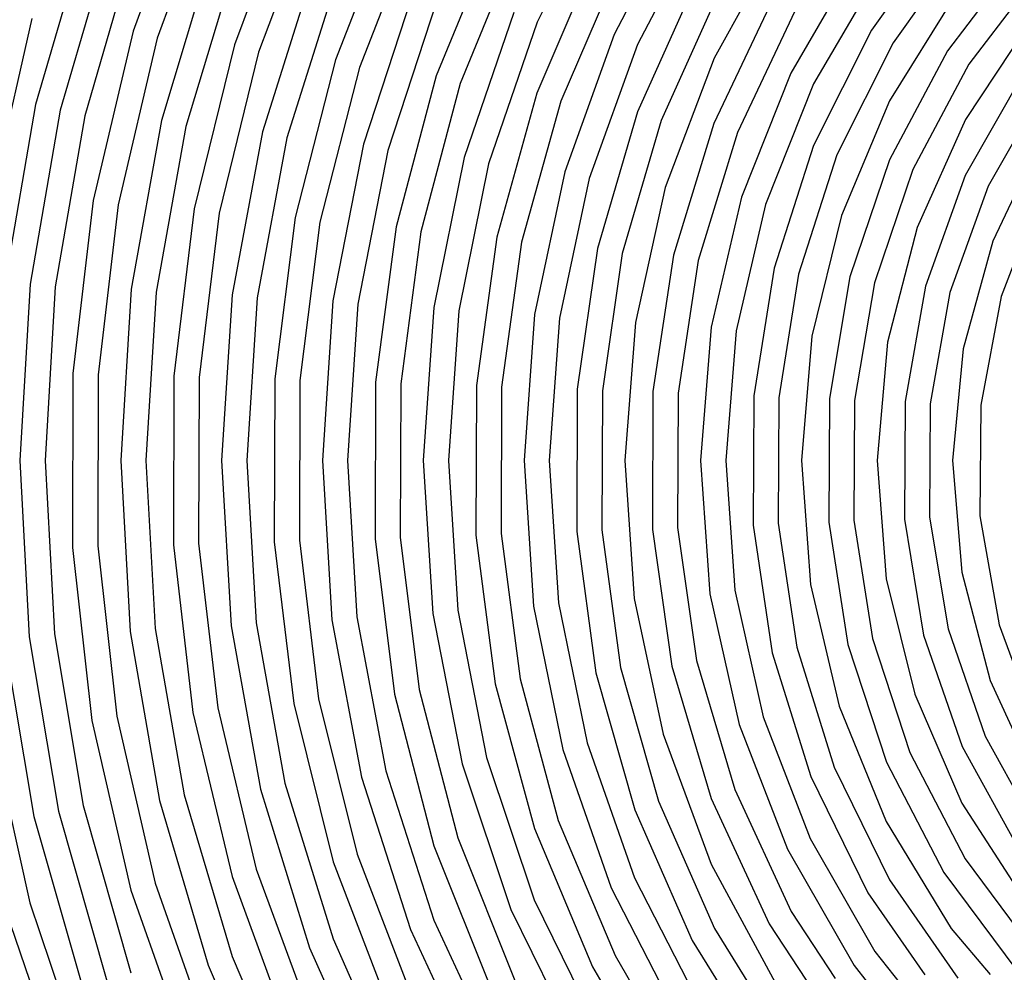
# Model space of a CAD drawing. Extents: x 0.63 to 8.47, y 0.57 to 6.57.
# Tile 17 of 45: x 2.38 to 3.16, y 3.17 to 3.92. Entities that reach past the tile are written whole.
import ezdxf

# ---------------------------------------------------------------- set-up
doc = ezdxf.new("R2010")
doc.units = 0

msp = doc.modelspace()

# ---------------------------------------------------------------- linework, layer by layer
at = {"layer": 'Default', "color": 5, "linetype": 'CONTINUOUS'}
for p, q in [((2.521147, 4.043369), (2.474476, 3.913642)), ((2.539547, 4.035593), (2.493643, 3.908014)), ((2.601533, 4.027863), (2.554663, 3.902764)), ((2.847505, 4.027033), (2.794633, 3.920757)), ((2.619814, 4.01981), (2.573769, 3.896929)), ((2.681701, 4.01117), (2.634744, 3.891042)), ((2.909301, 4.013625), (2.855702, 3.911126)), ((2.699849, 4.002821), (2.65378, 3.884986)), ((2.926369, 4.003246), (2.874024, 3.903168)), ((3.118618, 3.997787), (3.059448, 3.914511)), ((2.436914, 3.992009), (2.39722, 3.855514)), ((2.761595, 3.993155), (2.714688, 3.878377)), ((2.987742, 3.988223), (2.934865, 3.89233)), ((2.455769, 3.985411), (2.416695, 3.851069)), ((2.779593, 3.984487), (2.733646, 3.872083)), ((3.134029, 3.985078), (3.076619, 3.904303)), ((2.474624, 3.978814), (2.436171, 3.846624)), ((2.53612, 3.972715), (2.496821, 3.842736)), ((2.84114, 3.973658), (2.794458, 3.864653)), ((3.048849, 3.971817), (2.995568, 3.880479)), ((3.178886, 3.975902), (3.119772, 3.898085)), ((2.554892, 3.965883), (2.516259, 3.838129)), ((2.858969, 3.964648), (2.813329, 3.858101)), ((2.616332, 3.959058), (2.576888, 3.833767)), ((3.065354, 3.960564), (3.013566, 3.871812)), ((3.193838, 3.962656), (3.136655, 3.887409)), ((2.63501, 3.951974), (2.596284, 3.828987)), ((2.920244, 3.952497), (2.874007, 3.849734)), ((2.696367, 3.944329), (2.656878, 3.824087)), ((2.937882, 3.943119), (2.892778, 3.842902)), ((3.125751, 3.942097), (3.073878, 3.858401)), ((2.71494, 3.936976), (2.676227, 3.819119)), ((2.981368, 3.939238), (2.934615, 3.840597)), ((2.776177, 3.928402), (2.736771, 3.813607)), ((2.998788, 3.929461), (2.953273, 3.833461)), ((2.394204, 3.923765), (2.362836, 3.785395)), ((2.794633, 3.920757), (2.756067, 3.808437)), ((3.185593, 3.9218), (3.133892, 3.843624)), ((2.474476, 3.913642), (2.442887, 3.779401)), ((2.855702, 3.911126), (2.81654, 3.802227)), ((3.059448, 3.914511), (3.013651, 3.823111)), ((2.493643, 3.908014), (2.46257, 3.775994)), ((2.554663, 3.902764), (2.522909, 3.772956)), ((2.874024, 3.903168), (2.835775, 3.796838)), ((3.076619, 3.904303), (3.032179, 3.815644)), ((2.573769, 3.896929), (2.54257, 3.769422)), ((3.119772, 3.898085), (3.073867, 3.811721)), ((2.634744, 3.891042), (2.602893, 3.766007)), ((2.934865, 3.89233), (2.89615, 3.789827)), ((3.136655, 3.887409), (3.092245, 3.803891)), ((2.65378, 3.884986), (2.622529, 3.762336)), ((2.714688, 3.878377), (2.68283, 3.758494)), ((2.995568, 3.880479), (2.956469, 3.782154)), ((3.179636, 3.879969), (3.133859, 3.799128)), ((2.733646, 3.872083), (2.702438, 3.754675)), ((3.013566, 3.871812), (2.975557, 3.776266)), ((2.794458, 3.864653), (2.762706, 3.750345)), ((3.196187, 3.868783), (3.152062, 3.790899)), ((2.39722, 3.855514), (2.373051, 3.715393)), ((2.813329, 3.858101), (2.782282, 3.746366)), ((3.073878, 3.858401), (3.035706, 3.767548)), ((2.416695, 3.851069), (2.392902, 3.713157)), ((2.436171, 3.846624), (2.412752, 3.71092)), ((2.874007, 3.849734), (2.842504, 3.741477)), ((2.496821, 3.842736), (2.472871, 3.709032)), ((2.892778, 3.842902), (2.862043, 3.737324)), ((2.934615, 3.840597), (2.902703, 3.736134)), ((3.133892, 3.843624), (3.095729, 3.757924)), ((2.516259, 3.838129), (2.492712, 3.706712)), ((2.576888, 3.833767), (2.552826, 3.70459)), ((2.953273, 3.833461), (2.922202, 3.731791)), ((2.596284, 3.828987), (2.572656, 3.702182)), ((2.656878, 3.824087), (2.632762, 3.699793)), ((3.013651, 3.823111), (2.982321, 3.725721)), ((3.193503, 3.827272), (3.155579, 3.747251)), ((2.676227, 3.819119), (2.652581, 3.69729)), ((3.032179, 3.815644), (3.001772, 3.721169)), ((2.736771, 3.813607), (2.712675, 3.694598)), ((2.756067, 3.808437), (2.732481, 3.691991)), ((3.073867, 3.811721), (3.042385, 3.719032)), ((2.81654, 3.802227), (2.792558, 3.688952)), ((3.092245, 3.803891), (3.061781, 3.714252)), ((2.835775, 3.796838), (2.812348, 3.686232)), ((3.133859, 3.799128), (3.102373, 3.711626)), ((2.89615, 3.789827), (2.872403, 3.682795)), ((3.152062, 3.790899), (3.121704, 3.706593)), ((3.193545, 3.785138), (3.162254, 3.703383)), ((2.442887, 3.779401), (2.426802, 3.642392)), ((2.956469, 3.782154), (2.932445, 3.679031)), ((2.975557, 3.776266), (2.952198, 3.676053)), ((2.46257, 3.775994), (2.446745, 3.641252)), ((2.522909, 3.772956), (2.506724, 3.640259)), ((2.54257, 3.769422), (2.526665, 3.639075)), ((2.602893, 3.766007), (2.586643, 3.637957)), ((2.622529, 3.762336), (2.606582, 3.636728)), ((3.035706, 3.767548), (3.012199, 3.671766)), ((2.68283, 3.758494), (2.666557, 3.635469)), ((2.702438, 3.754675), (2.686493, 3.634189)), ((3.095729, 3.757924), (3.07217, 3.667028)), ((2.762706, 3.750345), (2.746465, 3.632768)), ((2.782282, 3.746366), (2.766397, 3.631434)), ((3.155579, 3.747251), (3.132101, 3.661766)), ((2.842504, 3.741477), (2.826365, 3.629828)), ((2.862043, 3.737324), (2.846293, 3.628434)), ((2.902703, 3.736134), (2.886332, 3.628072)), ((2.922202, 3.731791), (2.906254, 3.626614)), ((2.982321, 3.725721), (2.966213, 3.624616)), ((3.001772, 3.721169), (2.98613, 3.623087)), ((3.042385, 3.719032), (3.026166, 3.622413)), ((3.061781, 3.714252), (3.046077, 3.620806)), ((2.392902, 3.713157), (2.384697, 3.573408)), ((2.412752, 3.71092), (2.404673, 3.573408)), ((2.472871, 3.709032), (2.464602, 3.573408)), ((2.492712, 3.706712), (2.484578, 3.573408)), ((3.102373, 3.711626), (3.086111, 3.619972)), ((3.121704, 3.706593), (3.106016, 3.618278)), ((2.552826, 3.70459), (2.544506, 3.573408)), ((2.572656, 3.702182), (2.564483, 3.573408)), ((2.632762, 3.699793), (2.624411, 3.573408)), ((3.162254, 3.703383), (3.146046, 3.617253)), ((2.652581, 3.69729), (2.644387, 3.573408)), ((2.712675, 3.694598), (2.704316, 3.573408)), ((2.732481, 3.691991), (2.724292, 3.573408)), ((2.792558, 3.688952), (2.784221, 3.573408)), ((2.812348, 3.686232), (2.804197, 3.573408)), ((2.872403, 3.682795), (2.864125, 3.573408)), ((2.932445, 3.679031), (2.924054, 3.573408)), ((2.952198, 3.676053), (2.94403, 3.573408)), ((3.012199, 3.671766), (3.003959, 3.573408)), ((3.07217, 3.667028), (3.063887, 3.573408)), ((3.132101, 3.661766), (3.123816, 3.573408)), ((2.426802, 3.642392), (2.426439, 3.504402)), ((2.446745, 3.641252), (2.446383, 3.505542)), ((2.506724, 3.640259), (2.506348, 3.506534)), ((2.526665, 3.639075), (2.526289, 3.507718)), ((2.586643, 3.637957), (2.586252, 3.508834)), ((2.606582, 3.636728), (2.606191, 3.510063)), ((2.666557, 3.635469), (2.666151, 3.51132)), ((2.686493, 3.634189), (2.686086, 3.5126)), ((2.746465, 3.632768), (2.746041, 3.514019)), ((2.766397, 3.631434), (2.765973, 3.515353)), ((2.826365, 3.629828), (2.825922, 3.516957)), ((2.846293, 3.628434), (2.84585, 3.51835)), ((2.886332, 3.628072), (2.885868, 3.518709)), ((2.906254, 3.626614), (2.905791, 3.520167)), ((2.966213, 3.624616), (2.965727, 3.522162)), ((2.98613, 3.623087), (2.985644, 3.523691)), ((3.026166, 3.622413), (3.025655, 3.524361)), ((3.046077, 3.620806), (3.045567, 3.525968)), ((3.086111, 3.619972), (3.085573, 3.526797)), ((3.106016, 3.618278), (3.105478, 3.528491)), ((3.146046, 3.617253), (3.145478, 3.529511)), ((2.384697, 3.573408), (2.392193, 3.433579)), ((2.404673, 3.573408), (2.412043, 3.435815)), ((2.464602, 3.573408), (2.472136, 3.437698)), ((2.484578, 3.573408), (2.491977, 3.440017)), ((2.544506, 3.573408), (2.552063, 3.442133)), ((2.564483, 3.573408), (2.571893, 3.444541)), ((2.624411, 3.573408), (2.631969, 3.446922)), ((2.644387, 3.573408), (2.651788, 3.449425)), ((2.704316, 3.573408), (2.71185, 3.452108)), ((2.724292, 3.573408), (2.731655, 3.454716)), ((2.784221, 3.573408), (2.791698, 3.457745)), ((2.804197, 3.573408), (2.811488, 3.460465)), ((2.864125, 3.573408), (2.871504, 3.463891)), ((2.924054, 3.573408), (2.931504, 3.467643)), ((2.94403, 3.573408), (2.951257, 3.47062)), ((3.003959, 3.573408), (3.011212, 3.474893)), ((3.063887, 3.573408), (3.071133, 3.479614)), ((3.123816, 3.573408), (3.131008, 3.484856)), ((3.085573, 3.526797), (3.100805, 3.434781)), ((3.105478, 3.528491), (3.120137, 3.439814)), ((3.145478, 3.529511), (3.160604, 3.442977)), ((2.885868, 3.518709), (2.901343, 3.410378)), ((2.905791, 3.520167), (2.920841, 3.414721)), ((2.965727, 3.522162), (2.980898, 3.420761)), ((2.985644, 3.523691), (3.000348, 3.425313)), ((3.025655, 3.524361), (3.040893, 3.427415)), ((3.045567, 3.525968), (3.060289, 3.432196)), ((2.666151, 3.51132), (2.68163, 3.388088)), ((2.686086, 3.5126), (2.701237, 3.391906)), ((2.746041, 3.514019), (2.761456, 3.396216)), ((2.765973, 3.515353), (2.781032, 3.400195)), ((2.825922, 3.516957), (2.841201, 3.405061)), ((2.84585, 3.51835), (2.860741, 3.409214)), ((2.426439, 3.504402), (2.441813, 3.367229)), ((2.446383, 3.505542), (2.461497, 3.370635)), ((2.506348, 3.506534), (2.521796, 3.37366)), ((2.526289, 3.507718), (2.541457, 3.377193)), ((2.586252, 3.508834), (2.601738, 3.380592)), ((2.606191, 3.510063), (2.621374, 3.384263)), ((3.071133, 3.479614), (3.09374, 3.388208)), ((3.131008, 3.484856), (3.153493, 3.398805)), ((3.011212, 3.474893), (3.033806, 3.37865)), ((2.931504, 3.467643), (2.954651, 3.3641)), ((2.951257, 3.47062), (2.973739, 3.369988)), ((2.791698, 3.457745), (2.814867, 3.344119)), ((2.811488, 3.460465), (2.834102, 3.349509)), ((2.871504, 3.463891), (2.894407, 3.356476)), ((2.651788, 3.449425), (2.674679, 3.327299)), ((2.71185, 3.452108), (2.735163, 3.332777)), ((2.731655, 3.454716), (2.754459, 3.337947)), ((2.552063, 3.442133), (2.575396, 3.31268)), ((2.571893, 3.444541), (2.594792, 3.317461)), ((2.631969, 3.446922), (2.65533, 3.322331)), ((3.160604, 3.442977), (3.190974, 3.360439)), ((2.392193, 3.433579), (2.415304, 3.295429)), ((2.412043, 3.435815), (2.434779, 3.299874)), ((2.472136, 3.437698), (2.495382, 3.303738)), ((2.491977, 3.440017), (2.514819, 3.308345)), ((3.100805, 3.434781), (3.1314, 3.346576)), ((3.120137, 3.439814), (3.149602, 3.354804)), ((2.372342, 3.431342), (2.395829, 3.290984)), ((3.000348, 3.425313), (3.02992, 3.33026)), ((3.040893, 3.427415), (3.071511, 3.334091)), ((3.060289, 3.432196), (3.089889, 3.341921)), ((2.980898, 3.420761), (3.011392, 3.322793)), ((2.901343, 3.410378), (2.932446, 3.305389)), ((2.920841, 3.414721), (2.951104, 3.312525)), ((2.841201, 3.405061), (2.871921, 3.296322)), ((2.860741, 3.409214), (2.890692, 3.303154)), ((2.761456, 3.396216), (2.79245, 3.281465)), ((2.781032, 3.400195), (2.811321, 3.288017)), ((3.153493, 3.398805), (3.19062, 3.317879)), ((2.68163, 3.388088), (2.712753, 3.267795)), ((2.701237, 3.391906), (2.731712, 3.27409)), ((3.09374, 3.388208), (3.131118, 3.30169)), ((2.601738, 3.380592), (2.632878, 3.255179)), ((2.621374, 3.384263), (2.651914, 3.261235)), ((3.033806, 3.37865), (3.071208, 3.287054)), ((2.461497, 3.370635), (2.4919, 3.238289)), ((2.521796, 3.37366), (2.552861, 3.243501)), ((2.541457, 3.377193), (2.571966, 3.249335)), ((2.441813, 3.367229), (2.472733, 3.232661)), ((2.954651, 3.3641), (2.992997, 3.265098)), ((2.973739, 3.369988), (3.010995, 3.273765)), ((2.361799, 3.361247), (2.392518, 3.222574)), ((2.894407, 3.356476), (2.932387, 3.253353)), ((3.149602, 3.354804), (3.193056, 3.275916)), ((2.834102, 3.349509), (2.871635, 3.242609)), ((2.814867, 3.344119), (2.853312, 3.234651)), ((3.089889, 3.341921), (3.133625, 3.25749)), ((3.1314, 3.346576), (3.176505, 3.26473)), ((2.735163, 3.332777), (2.77387, 3.217458)), ((2.754459, 3.337947), (2.792326, 3.225103)), ((3.071511, 3.334091), (3.116741, 3.246813)), ((2.674679, 3.327299), (2.712711, 3.208957)), ((3.02992, 3.33026), (3.073688, 3.24077)), ((2.594792, 3.317461), (2.632855, 3.194023)), ((2.65533, 3.322331), (2.694138, 3.201603)), ((3.011392, 3.322793), (3.056517, 3.230561)), ((2.514819, 3.308345), (2.552806, 3.180173)), ((2.575396, 3.31268), (2.614177, 3.18694)), ((2.951104, 3.312525), (2.995952, 3.215762)), ((2.495382, 3.303738), (2.534034, 3.173341)), ((2.890692, 3.303154), (2.935139, 3.202237)), ((2.932446, 3.305389), (2.978532, 3.205986)), ((3.131118, 3.30169), (3.182275, 3.222432)), ((2.415304, 3.295429), (2.453749, 3.160697)), ((2.434779, 3.299874), (2.472604, 3.167295)), ((2.871921, 3.296322), (2.917501, 3.192859)), ((2.395829, 3.290984), (2.434894, 3.154099)), ((2.811321, 3.288017), (2.856314, 3.180825)), ((3.071208, 3.287054), (3.122518, 3.20237)), ((2.79245, 3.281465), (2.838485, 3.171816)), ((2.731712, 3.27409), (2.777022, 3.16109)), ((3.010995, 3.273765), (3.062211, 3.184108)), ((2.651914, 3.261235), (2.697358, 3.142848)), ((2.712753, 3.267795), (2.759024, 3.152422)), ((2.992997, 3.265098), (3.045705, 3.172855)), ((2.632878, 3.255179), (2.67921, 3.134499)), ((2.932387, 3.253353), (2.984687, 3.156628, -0.000002)), ((3.133625, 3.25749), (3.190388, 3.181103)), ((2.571966, 3.249335), (2.617399, 3.125942)), ((3.116741, 3.246813), (3.175435, 3.167856, -0.000001)), ((2.4919, 3.238289), (2.537206, 3.110233)), ((2.552861, 3.243501), (2.599118, 3.117889)), ((2.871635, 3.242609), (2.923401, 3.141764, -0.000022)), ((3.073688, 3.24077), (3.127821, 3.163006, -0.000018)), ((2.472733, 3.232661), (2.518805, 3.102457)), ((2.853312, 3.234651), (2.903726, 3.136462)), ((3.056517, 3.230561), (3.101732, 3.165628, -0.000028)), ((2.392518, 3.222574), (2.438318, 3.088085)), ((2.792326, 3.225103), (2.844622, 3.118117, -0.000007)), ((2.373295, 3.217138), (2.41981, 3.080568)), ((2.77387, 3.217458), (2.827322, 3.108129)), ((2.995952, 3.215762), (3.030759, 3.162652)), ((2.712711, 3.208957), (2.765297, 3.096269)), ((2.694138, 3.201603), (2.747792, 3.086646)), ((2.935139, 3.202237), (2.968572, 3.148252, -0.000015)), ((2.978532, 3.205986), (3.013345, 3.152879, -0.000101)), ((3.122518, 3.20237), (3.153428, 3.165809, -0.000006)), ((2.632855, 3.194023), (2.685538, 3.076032)), ((2.917501, 3.192859), (2.950939, 3.138877, -0.000193)), ((2.614177, 3.18694), (2.66785, 3.066748, -0.000037)), ((3.062211, 3.184108), (3.082202, 3.158802, -0.00015)), ((2.552806, 3.180173), (2.602392, 3.064341, -0.00005)), ((2.856314, 3.180825), (2.888475, 3.126072, -0.000137)), ((2.534034, 3.173341), (2.583626, 3.057511, -0.000063)), ((2.838485, 3.171816), (2.870651, 3.117065, -0.000203)), ((3.045705, 3.172855), (3.056013, 3.159811, -0.000075))]:
    msp.add_line(p, q, dxfattribs=at)
at = {"layer": 'Default', "color": 132, "linetype": 'CONTINUOUS'}
msp.add_circle((3.633208, 3.573408), 3, dxfattribs=at)

doc.saveas('drawing.dxf')
